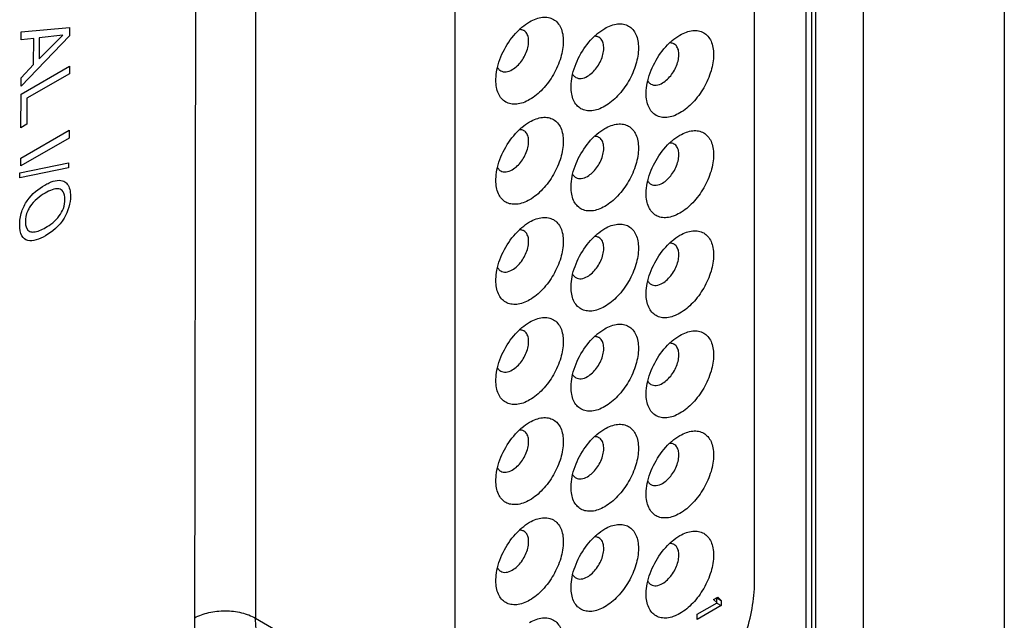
# Model space of a CAD drawing. Header units: inches. Extents: x 0 to 34, y 0 to 22.
# Tile 10 of 74: x 5.774 to 6.497, y 12.748 to 13.189. Entities that reach past the tile are written whole.
import ezdxf

# ---------------------------------------------------------------- set-up
doc = ezdxf.new("R2010")
doc.units = ezdxf.units.IN
doc.header["$LTSCALE"] = 1.87
doc.header["$MEASUREMENT"] = 0
doc.layers.get('0').update_dxf_attribs({"linetype": 'CONTINUOUS'})
doc.layers.add('02___PRT_ALL_AXES', color=7, linetype='CONTINUOUS')

msp = doc.modelspace()

# ---------------------------------------------------------------- linework, layer by layer
at = {"color": 7, "linetype": 'CONTINUOUS'}
for p, q in [((6.49684, 16.14783), (6.49684, 12.63701)), ((6.35102, 16.09271), (6.35102, 12.58189)), ((6.35541, 16.08659), (6.35541, 12.57576)), ((6.35844, 12.57402), (6.35844, 16.08484)), ((6.39335, 12.57426), (6.39335, 16.08509)), ((6.31347, 12.77621), (6.31347, 13.8466)), ((5.94719, 13.78816), (5.94719, 12.74973)), ((6.09356, 13.70365), (6.09356, 12.66521)), ((6.28344, 12.76336), (6.28645, 12.76509)), ((6.28645, 12.76509), (6.28908, 12.76279)), ((6.2714, 12.75258), (6.28607, 12.76105)), ((6.28908, 12.75896), (6.2714, 12.74875)), ((6.28607, 12.76105), (6.28344, 12.76336)), ((6.2859, 12.76462), (6.28908, 12.76279)), ((6.2859, 12.7612), (6.2859, 12.76462)), ((6.2859, 12.7608), (6.28908, 12.75896)), ((6.28908, 12.76279), (6.28908, 12.75896)), ((6.2714, 12.74875), (6.2714, 12.75258)), ((5.94719, 12.74973), (6.09356, 12.66521))]:
    msp.add_line(p, q, dxfattribs=at)
at = {"color": 40, "linetype": 'CONTINUOUS'}
for p, q in [((5.81053, 13.17726), (5.77502, 13.14025)), ((5.77507, 13.18018), (5.81054, 13.18334)), ((5.77507, 13.17433), (5.77507, 13.18018)), ((5.78826, 13.16018), (5.80567, 13.17775)), ((5.80567, 13.17775), (5.78828, 13.17569)), ((5.81054, 13.18334), (5.81053, 13.17726)), ((5.7843, 13.17522), (5.77507, 13.17433)), ((5.78427, 13.15619), (5.7843, 13.17522)), ((5.78828, 13.17569), (5.78826, 13.16018)), ((5.77503, 13.14644), (5.78427, 13.15619)), ((5.77501, 13.13444), (5.8105, 13.15486)), ((5.81049, 13.14924), (5.77937, 13.13133)), ((5.8105, 13.15486), (5.81049, 13.14924)), ((5.77502, 13.14025), (5.77503, 13.14644)), ((5.77497, 13.10973), (5.77501, 13.13444)), ((5.77937, 13.13133), (5.77935, 13.11224)), ((5.77935, 13.11224), (5.77497, 13.10973)), ((5.77494, 13.0874), (5.81043, 13.10782)), ((5.81043, 13.10782), (5.81042, 13.10214)), ((5.81042, 13.10214), (5.77493, 13.08172)), ((5.77414, 13.07667), (5.80995, 13.08401)), ((5.77493, 13.08172), (5.77494, 13.0874)), ((5.80995, 13.08401), (5.80995, 13.08031)), ((5.80995, 13.08031), (5.77413, 13.07293)), ((5.77413, 13.07293), (5.77414, 13.07667))]:
    msp.add_line(p, q, dxfattribs=at)
at = {"color": 7, "linetype": 'CONTINUOUS'}
for points, knots in [([(6.14083, 13.18179), (6.14143, 13.18236), (6.14378, 13.18447), (6.14635, 13.18633), (6.14836, 13.1875)], [0, 0, 0, 0, 0.262042, 1, 1, 1, 1]), ([(6.14836, 13.1875), (6.1499, 13.18838), (6.15295, 13.18984), (6.15765, 13.19097), (6.16206, 13.19086), (6.16598, 13.18944), (6.16918, 13.18675), (6.17148, 13.18299), (6.17284, 13.17835), (6.17343, 13.17092), (6.17159, 13.1606), (6.16629, 13.14857), (6.15853, 13.13797), (6.15188, 13.13237), (6.14836, 13.13034)], [0, 0, 0, 0, 0.06042, 0.114546, 0.163177, 0.208605, 0.254033, 0.302671, 0.356751, 0.417204, 0.55545, 0.708598, 0.861732, 1, 1, 1, 1]), ([(6.20352, 13.1826), (6.20505, 13.18349), (6.20811, 13.18494), (6.2128, 13.18607), (6.21721, 13.18596), (6.22114, 13.18454), (6.22433, 13.18185), (6.22663, 13.17809), (6.228, 13.17346), (6.22859, 13.16602), (6.22674, 13.1557), (6.22144, 13.14368), (6.21368, 13.13307), (6.20703, 13.12748), (6.20352, 13.12545)], [0, 0, 0, 0, 0.06042, 0.114546, 0.163177, 0.208605, 0.254033, 0.302671, 0.356751, 0.417204, 0.55545, 0.708598, 0.861732, 1, 1, 1, 1]), ([(6.12479, 13.15402), (6.12605, 13.15927), (6.13026, 13.16938), (6.13691, 13.17808), (6.14083, 13.18179)], [0, 0, 0, 0, 0.500021, 1, 1, 1, 1]), ([(6.13564, 13.15239), (6.13827, 13.15391), (6.14288, 13.1585), (6.14651, 13.16558), (6.14774, 13.17161), (6.14765, 13.17561), (6.14653, 13.17893), (6.14498, 13.1805), (6.14414, 13.18099)], [0, 0, 0, 0, 0.269891, 0.561317, 0.695457, 0.81314, 0.912854, 1, 1, 1, 1]), ([(6.14414, 13.18099), (6.1439, 13.18113), (6.14287, 13.18163), (6.1417, 13.1818), (6.14084, 13.18178)], [0, 0, 0, 0, 0.242971, 1, 1, 1, 1]), ([(6.17995, 13.14912), (6.1812, 13.15437), (6.18541, 13.16449), (6.19207, 13.17319), (6.19599, 13.1769)], [0, 0, 0, 0, 0.500021, 1, 1, 1, 1]), ([(6.19599, 13.1769), (6.19659, 13.17746), (6.19893, 13.17957), (6.2015, 13.18144), (6.20352, 13.1826)], [0, 0, 0, 0, 0.262042, 1, 1, 1, 1]), ([(6.19929, 13.17609), (6.19905, 13.17623), (6.19803, 13.17673), (6.19686, 13.17691), (6.196, 13.17689)], [0, 0, 0, 0, 0.242971, 1, 1, 1, 1]), ([(6.25114, 13.172), (6.25174, 13.17257), (6.25409, 13.17467), (6.25666, 13.17654), (6.25867, 13.1777)], [0, 0, 0, 0, 0.262042, 1, 1, 1, 1]), ([(6.25867, 13.1777), (6.26021, 13.17859), (6.26326, 13.18004), (6.26796, 13.18118), (6.27237, 13.18107), (6.27629, 13.17964), (6.27948, 13.17696), (6.28179, 13.1732), (6.28315, 13.16856), (6.28374, 13.16113), (6.2819, 13.15081), (6.2766, 13.13878), (6.26884, 13.12818), (6.26219, 13.12258), (6.25867, 13.12055)], [0, 0, 0, 0, 0.06042, 0.114546, 0.163177, 0.208605, 0.254033, 0.302671, 0.356751, 0.417204, 0.55545, 0.708598, 0.861732, 1, 1, 1, 1]), ([(6.19079, 13.14749), (6.19342, 13.14901), (6.19804, 13.1536), (6.20166, 13.16069), (6.2029, 13.16672), (6.2028, 13.17071), (6.20168, 13.17403), (6.20014, 13.1756), (6.19929, 13.17609)], [0, 0, 0, 0, 0.269891, 0.561317, 0.695457, 0.81314, 0.912854, 1, 1, 1, 1]), ([(6.2351, 13.14423), (6.23636, 13.14948), (6.24057, 13.15959), (6.24722, 13.16829), (6.25114, 13.172)], [0, 0, 0, 0, 0.500021, 1, 1, 1, 1]), ([(6.24594, 13.1426), (6.24857, 13.14412), (6.25319, 13.14871), (6.25682, 13.15579), (6.25805, 13.16182), (6.25796, 13.16582), (6.25684, 13.16914), (6.25529, 13.17071), (6.25444, 13.1712)], [0, 0, 0, 0, 0.269891, 0.561317, 0.695457, 0.81314, 0.912854, 1, 1, 1, 1]), ([(6.25444, 13.1712), (6.25421, 13.17134), (6.25318, 13.17184), (6.25201, 13.17201), (6.25115, 13.17199)], [0, 0, 0, 0, 0.242971, 1, 1, 1, 1]), ([(6.12362, 13.14463), (6.12362, 13.14538), (6.12372, 13.14854), (6.12423, 13.15168), (6.12479, 13.15402)], [0, 0, 0, 0, 0.237914, 1, 1, 1, 1]), ([(6.1248, 13.154), (6.12494, 13.15374), (6.12554, 13.15278), (6.12641, 13.15197), (6.12714, 13.15155)], [0, 0, 0, 0, 0.262398, 1, 1, 1, 1]), ([(6.12714, 13.15155), (6.12828, 13.15088), (6.13142, 13.15041), (6.13423, 13.15158), (6.13564, 13.15239)], [0, 0, 0, 0, 0.449164, 1, 1, 1, 1]), ([(6.17877, 13.13973), (6.17877, 13.14049), (6.17888, 13.14364), (6.17939, 13.14678), (6.17995, 13.14912)], [0, 0, 0, 0, 0.237914, 1, 1, 1, 1]), ([(6.17995, 13.14911), (6.1801, 13.14885), (6.1807, 13.14788), (6.18156, 13.14707), (6.18229, 13.14665)], [0, 0, 0, 0, 0.262398, 1, 1, 1, 1]), ([(6.14836, 13.13034), (6.14683, 13.12946), (6.14377, 13.128), (6.13908, 13.12687), (6.13467, 13.12698), (6.13075, 13.1284), (6.12755, 13.13109), (6.12525, 13.13485), (6.12388, 13.13948), (6.12362, 13.14286), (6.12362, 13.14463)], [0, 0, 0, 0, 0.144822, 0.274556, 0.391121, 0.500007, 0.608892, 0.725474, 0.8551, 1, 1, 1, 1]), ([(6.18229, 13.14665), (6.18344, 13.14599), (6.18657, 13.14551), (6.18938, 13.14668), (6.19079, 13.14749)], [0, 0, 0, 0, 0.449164, 1, 1, 1, 1]), ([(6.23392, 13.13484), (6.23392, 13.13559), (6.23403, 13.13875), (6.23454, 13.14189), (6.2351, 13.14423)], [0, 0, 0, 0, 0.237914, 1, 1, 1, 1]), ([(6.23511, 13.14421), (6.23525, 13.14395), (6.23585, 13.14298), (6.23672, 13.14218), (6.23744, 13.14175)], [0, 0, 0, 0, 0.262398, 1, 1, 1, 1]), ([(6.23744, 13.14175), (6.23859, 13.14109), (6.24173, 13.14062), (6.24454, 13.14178), (6.24594, 13.1426)], [0, 0, 0, 0, 0.449164, 1, 1, 1, 1]), ([(6.20352, 13.12545), (6.20198, 13.12456), (6.19893, 13.12311), (6.19423, 13.12197), (6.18982, 13.12208), (6.1859, 13.12351), (6.18271, 13.12619), (6.1804, 13.12995), (6.17904, 13.13459), (6.17877, 13.13796), (6.17877, 13.13973)], [0, 0, 0, 0, 0.144822, 0.274556, 0.391121, 0.500007, 0.608892, 0.725474, 0.8551, 1, 1, 1, 1]), ([(6.25867, 13.12055), (6.25714, 13.11966), (6.25408, 13.11821), (6.24939, 13.11708), (6.24498, 13.11719), (6.24105, 13.11861), (6.23786, 13.1213), (6.23556, 13.12506), (6.23419, 13.12969), (6.23392, 13.13306), (6.23392, 13.13484)], [0, 0, 0, 0, 0.144822, 0.274556, 0.391121, 0.500007, 0.608892, 0.725474, 0.8551, 1, 1, 1, 1]), ([(6.14083, 13.10831), (6.14143, 13.10888), (6.14378, 13.11098), (6.14635, 13.11285), (6.14836, 13.11401)], [0, 0, 0, 0, 0.262042, 1, 1, 1, 1]), ([(6.14836, 13.11401), (6.1499, 13.1149), (6.15295, 13.11635), (6.15765, 13.11749), (6.16206, 13.11738), (6.16598, 13.11595), (6.16918, 13.11327), (6.17148, 13.10951), (6.17284, 13.10487), (6.17343, 13.09744), (6.17159, 13.08712), (6.16629, 13.07509), (6.15853, 13.06449), (6.15188, 13.05889), (6.14836, 13.05686)], [0, 0, 0, 0, 0.06042, 0.114546, 0.163177, 0.208605, 0.254033, 0.302671, 0.356751, 0.417204, 0.55545, 0.708598, 0.861732, 1, 1, 1, 1]), ([(6.20352, 13.10912), (6.20505, 13.11), (6.20811, 13.11146), (6.2128, 13.11259), (6.21721, 13.11248), (6.22114, 13.11106), (6.22433, 13.10837), (6.22663, 13.10461), (6.228, 13.09998), (6.22859, 13.09254), (6.22674, 13.08222), (6.22144, 13.07019), (6.21368, 13.05959), (6.20703, 13.05399), (6.20352, 13.05196)], [0, 0, 0, 0, 0.06042, 0.114546, 0.163177, 0.208605, 0.254033, 0.302671, 0.356751, 0.417204, 0.55545, 0.708598, 0.861732, 1, 1, 1, 1]), ([(6.12479, 13.08054), (6.12605, 13.08579), (6.13026, 13.0959), (6.13691, 13.1046), (6.14083, 13.10831)], [0, 0, 0, 0, 0.500021, 1, 1, 1, 1]), ([(6.13564, 13.07891), (6.13827, 13.08042), (6.14288, 13.08502), (6.14651, 13.0921), (6.14774, 13.09813), (6.14765, 13.10213), (6.14653, 13.10544), (6.14498, 13.10702), (6.14414, 13.10751)], [0, 0, 0, 0, 0.269891, 0.561317, 0.695457, 0.81314, 0.912854, 1, 1, 1, 1]), ([(6.14414, 13.10751), (6.1439, 13.10765), (6.14287, 13.10814), (6.1417, 13.10832), (6.14084, 13.1083)], [0, 0, 0, 0, 0.242971, 1, 1, 1, 1]), ([(6.19599, 13.10341), (6.19659, 13.10398), (6.19893, 13.10609), (6.2015, 13.10795), (6.20352, 13.10912)], [0, 0, 0, 0, 0.262042, 1, 1, 1, 1]), ([(6.25867, 13.10422), (6.26021, 13.10511), (6.26326, 13.10656), (6.26796, 13.1077), (6.27237, 13.10758), (6.27629, 13.10616), (6.27948, 13.10348), (6.28179, 13.09971), (6.28315, 13.09508), (6.28374, 13.08765), (6.2819, 13.07733), (6.2766, 13.0653), (6.26884, 13.05469), (6.26219, 13.0491), (6.25867, 13.04707)], [0, 0, 0, 0, 0.06042, 0.114546, 0.163177, 0.208605, 0.254033, 0.302671, 0.356751, 0.417204, 0.55545, 0.708598, 0.861732, 1, 1, 1, 1]), ([(6.17995, 13.07564), (6.1812, 13.08089), (6.18541, 13.091), (6.19207, 13.0997), (6.19599, 13.10341)], [0, 0, 0, 0, 0.500021, 1, 1, 1, 1]), ([(6.19079, 13.07401), (6.19342, 13.07553), (6.19804, 13.08012), (6.20166, 13.08721), (6.2029, 13.09323), (6.2028, 13.09723), (6.20168, 13.10055), (6.20014, 13.10212), (6.19929, 13.10261)], [0, 0, 0, 0, 0.269891, 0.561317, 0.695457, 0.81314, 0.912854, 1, 1, 1, 1]), ([(6.19929, 13.10261), (6.19905, 13.10275), (6.19803, 13.10325), (6.19686, 13.10343), (6.196, 13.10341)], [0, 0, 0, 0, 0.242971, 1, 1, 1, 1]), ([(6.2351, 13.07074), (6.23636, 13.07599), (6.24057, 13.08611), (6.24722, 13.09481), (6.25114, 13.09852)], [0, 0, 0, 0, 0.500021, 1, 1, 1, 1]), ([(6.24594, 13.06911), (6.24857, 13.07063), (6.25319, 13.07523), (6.25682, 13.08231), (6.25805, 13.08834), (6.25796, 13.09233), (6.25684, 13.09565), (6.25529, 13.09723), (6.25444, 13.09772)], [0, 0, 0, 0, 0.269891, 0.561317, 0.695457, 0.81314, 0.912854, 1, 1, 1, 1]), ([(6.25114, 13.09852), (6.25174, 13.09909), (6.25409, 13.10119), (6.25666, 13.10306), (6.25867, 13.10422)], [0, 0, 0, 0, 0.262042, 1, 1, 1, 1]), ([(6.25444, 13.09772), (6.25421, 13.09785), (6.25318, 13.09835), (6.25201, 13.09853), (6.25115, 13.09851)], [0, 0, 0, 0, 0.242971, 1, 1, 1, 1]), ([(6.12362, 13.07115), (6.12362, 13.0719), (6.12372, 13.07506), (6.12423, 13.0782), (6.12479, 13.08054)], [0, 0, 0, 0, 0.237914, 1, 1, 1, 1]), ([(6.1248, 13.08052), (6.12494, 13.08026), (6.12554, 13.07929), (6.12641, 13.07848), (6.12714, 13.07806)], [0, 0, 0, 0, 0.262398, 1, 1, 1, 1]), ([(6.12714, 13.07806), (6.12828, 13.0774), (6.13142, 13.07693), (6.13423, 13.07809), (6.13564, 13.07891)], [0, 0, 0, 0, 0.449164, 1, 1, 1, 1]), ([(6.17877, 13.06625), (6.17877, 13.067), (6.17888, 13.07016), (6.17939, 13.0733), (6.17995, 13.07564)], [0, 0, 0, 0, 0.237914, 1, 1, 1, 1]), ([(6.17995, 13.07563), (6.1801, 13.07536), (6.1807, 13.0744), (6.18156, 13.07359), (6.18229, 13.07317)], [0, 0, 0, 0, 0.262398, 1, 1, 1, 1]), ([(6.14836, 13.05686), (6.14683, 13.05597), (6.14377, 13.05452), (6.13908, 13.05339), (6.13467, 13.0535), (6.13075, 13.05492), (6.12755, 13.05761), (6.12525, 13.06137), (6.12388, 13.066), (6.12362, 13.06937), (6.12362, 13.07115)], [0, 0, 0, 0, 0.144822, 0.274556, 0.391121, 0.500007, 0.608892, 0.725474, 0.8551, 1, 1, 1, 1]), ([(6.18229, 13.07317), (6.18344, 13.07251), (6.18657, 13.07203), (6.18938, 13.0732), (6.19079, 13.07401)], [0, 0, 0, 0, 0.449164, 1, 1, 1, 1]), ([(6.23392, 13.06136), (6.23392, 13.06211), (6.23403, 13.06527), (6.23454, 13.0684), (6.2351, 13.07074)], [0, 0, 0, 0, 0.237914, 1, 1, 1, 1]), ([(6.23511, 13.07073), (6.23525, 13.07047), (6.23585, 13.0695), (6.23672, 13.06869), (6.23744, 13.06827)], [0, 0, 0, 0, 0.262398, 1, 1, 1, 1]), ([(6.23744, 13.06827), (6.23859, 13.06761), (6.24173, 13.06713), (6.24454, 13.0683), (6.24594, 13.06911)], [0, 0, 0, 0, 0.449164, 1, 1, 1, 1]), ([(6.20352, 13.05196), (6.20198, 13.05108), (6.19893, 13.04963), (6.19423, 13.04849), (6.18982, 13.0486), (6.1859, 13.05002), (6.18271, 13.05271), (6.1804, 13.05647), (6.17904, 13.06111), (6.17877, 13.06448), (6.17877, 13.06625)], [0, 0, 0, 0, 0.144822, 0.274556, 0.391121, 0.500007, 0.608892, 0.725474, 0.8551, 1, 1, 1, 1]), ([(6.25867, 13.04707), (6.25714, 13.04618), (6.25408, 13.04473), (6.24939, 13.04359), (6.24498, 13.04371), (6.24105, 13.04513), (6.23786, 13.04782), (6.23556, 13.05158), (6.23419, 13.05621), (6.23392, 13.05958), (6.23392, 13.06136)], [0, 0, 0, 0, 0.144822, 0.274556, 0.391121, 0.500007, 0.608892, 0.725474, 0.8551, 1, 1, 1, 1]), ([(6.14083, 13.03483), (6.14143, 13.03539), (6.14378, 13.0375), (6.14635, 13.03937), (6.14836, 13.04053)], [0, 0, 0, 0, 0.262042, 1, 1, 1, 1]), ([(6.14836, 13.04053), (6.1499, 13.04142), (6.15295, 13.04287), (6.15765, 13.04401), (6.16206, 13.04389), (6.16598, 13.04247), (6.16918, 13.03978), (6.17148, 13.03602), (6.17284, 13.03139), (6.17343, 13.02395), (6.17159, 13.01363), (6.16629, 13.00161), (6.15853, 12.991), (6.15188, 12.98541), (6.14836, 12.98338)], [0, 0, 0, 0, 0.06042, 0.114546, 0.163177, 0.208605, 0.254033, 0.302671, 0.356751, 0.417204, 0.55545, 0.708598, 0.861732, 1, 1, 1, 1]), ([(6.12479, 13.00705), (6.12605, 13.0123), (6.13026, 13.02242), (6.13691, 13.03112), (6.14083, 13.03483)], [0, 0, 0, 0, 0.500021, 1, 1, 1, 1]), ([(6.13564, 13.00542), (6.13827, 13.00694), (6.14288, 13.01154), (6.14651, 13.01862), (6.14774, 13.02465), (6.14765, 13.02864), (6.14653, 13.03196), (6.14498, 13.03353), (6.14414, 13.03403)], [0, 0, 0, 0, 0.269891, 0.561317, 0.695457, 0.81314, 0.912854, 1, 1, 1, 1]), ([(6.14414, 13.03403), (6.1439, 13.03416), (6.14287, 13.03466), (6.1417, 13.03484), (6.14084, 13.03482)], [0, 0, 0, 0, 0.242971, 1, 1, 1, 1]), ([(6.19599, 13.02993), (6.19659, 13.0305), (6.19893, 13.03261), (6.2015, 13.03447), (6.20352, 13.03564)], [0, 0, 0, 0, 0.262042, 1, 1, 1, 1]), ([(6.20352, 13.03564), (6.20505, 13.03652), (6.20811, 13.03797), (6.2128, 13.03911), (6.21721, 13.039), (6.22114, 13.03758), (6.22433, 13.03489), (6.22663, 13.03113), (6.228, 13.02649), (6.22859, 13.01906), (6.22674, 13.00874), (6.22144, 12.99671), (6.21368, 12.98611), (6.20703, 12.98051), (6.20352, 12.97848)], [0, 0, 0, 0, 0.06042, 0.114546, 0.163177, 0.208605, 0.254033, 0.302671, 0.356751, 0.417204, 0.55545, 0.708598, 0.861732, 1, 1, 1, 1]), ([(6.25867, 13.03074), (6.26021, 13.03163), (6.26326, 13.03308), (6.26796, 13.03421), (6.27237, 13.0341), (6.27629, 13.03268), (6.27948, 13.02999), (6.28179, 13.02623), (6.28315, 13.0216), (6.28374, 13.01416), (6.2819, 13.00384), (6.2766, 12.99182), (6.26884, 12.98121), (6.26219, 12.97562), (6.25867, 12.97359)], [0, 0, 0, 0, 0.06042, 0.114546, 0.163177, 0.208605, 0.254033, 0.302671, 0.356751, 0.417204, 0.55545, 0.708598, 0.861732, 1, 1, 1, 1]), ([(6.17995, 13.00216), (6.1812, 13.00741), (6.18541, 13.01752), (6.19207, 13.02622), (6.19599, 13.02993)], [0, 0, 0, 0, 0.500021, 1, 1, 1, 1]), ([(6.19079, 13.00053), (6.19342, 13.00205), (6.19804, 13.00664), (6.20166, 13.01372), (6.2029, 13.01975), (6.2028, 13.02375), (6.20168, 13.02707), (6.20014, 13.02864), (6.19929, 13.02913)], [0, 0, 0, 0, 0.269891, 0.561317, 0.695457, 0.81314, 0.912854, 1, 1, 1, 1]), ([(6.19929, 13.02913), (6.19905, 13.02927), (6.19803, 13.02977), (6.19686, 13.02994), (6.196, 13.02992)], [0, 0, 0, 0, 0.242971, 1, 1, 1, 1]), ([(6.2351, 12.99726), (6.23636, 13.00251), (6.24057, 13.01263), (6.24722, 13.02133), (6.25114, 13.02504)], [0, 0, 0, 0, 0.500021, 1, 1, 1, 1]), ([(6.25114, 13.02504), (6.25174, 13.0256), (6.25409, 13.02771), (6.25666, 13.02958), (6.25867, 13.03074)], [0, 0, 0, 0, 0.262042, 1, 1, 1, 1]), ([(6.25444, 13.02423), (6.25421, 13.02437), (6.25318, 13.02487), (6.25201, 13.02505), (6.25115, 13.02503)], [0, 0, 0, 0, 0.242971, 1, 1, 1, 1]), ([(6.24594, 12.99563), (6.24857, 12.99715), (6.25319, 13.00174), (6.25682, 13.00883), (6.25805, 13.01486), (6.25796, 13.01885), (6.25684, 13.02217), (6.25529, 13.02374), (6.25444, 13.02423)], [0, 0, 0, 0, 0.269891, 0.561317, 0.695457, 0.81314, 0.912854, 1, 1, 1, 1]), ([(6.12362, 12.99767), (6.12362, 12.99842), (6.12372, 13.00157), (6.12423, 13.00471), (6.12479, 13.00705)], [0, 0, 0, 0, 0.237914, 1, 1, 1, 1]), ([(6.1248, 13.00704), (6.12494, 13.00678), (6.12554, 13.00581), (6.12641, 13.005), (6.12714, 13.00458)], [0, 0, 0, 0, 0.262398, 1, 1, 1, 1]), ([(6.12714, 13.00458), (6.12828, 13.00392), (6.13142, 13.00344), (6.13423, 13.00461), (6.13564, 13.00542)], [0, 0, 0, 0, 0.449164, 1, 1, 1, 1]), ([(6.14836, 12.98338), (6.14683, 12.98249), (6.14377, 12.98104), (6.13908, 12.9799), (6.13467, 12.98002), (6.13075, 12.98144), (6.12755, 12.98412), (6.12525, 12.98789), (6.12388, 12.99252), (6.12362, 12.99589), (6.12362, 12.99767)], [0, 0, 0, 0, 0.144822, 0.274556, 0.391121, 0.500007, 0.608892, 0.725474, 0.8551, 1, 1, 1, 1]), ([(6.17877, 12.99277), (6.17877, 12.99352), (6.17888, 12.99668), (6.17939, 12.99982), (6.17995, 13.00216)], [0, 0, 0, 0, 0.237914, 1, 1, 1, 1]), ([(6.17995, 13.00214), (6.1801, 13.00188), (6.1807, 13.00092), (6.18156, 13.00011), (6.18229, 12.99969)], [0, 0, 0, 0, 0.262398, 1, 1, 1, 1]), ([(6.18229, 12.99969), (6.18344, 12.99902), (6.18657, 12.99855), (6.18938, 12.99972), (6.19079, 13.00053)], [0, 0, 0, 0, 0.449164, 1, 1, 1, 1]), ([(6.23392, 12.98787), (6.23392, 12.98863), (6.23403, 12.99178), (6.23454, 12.99492), (6.2351, 12.99726)], [0, 0, 0, 0, 0.237914, 1, 1, 1, 1]), ([(6.23511, 12.99725), (6.23525, 12.99699), (6.23585, 12.99602), (6.23672, 12.99521), (6.23744, 12.99479)], [0, 0, 0, 0, 0.262398, 1, 1, 1, 1]), ([(6.20352, 12.97848), (6.20198, 12.9776), (6.19893, 12.97614), (6.19423, 12.97501), (6.18982, 12.97512), (6.1859, 12.97654), (6.18271, 12.97923), (6.1804, 12.98299), (6.17904, 12.98762), (6.17877, 12.991), (6.17877, 12.99277)], [0, 0, 0, 0, 0.144822, 0.274556, 0.391121, 0.500007, 0.608892, 0.725474, 0.8551, 1, 1, 1, 1]), ([(6.23744, 12.99479), (6.23859, 12.99413), (6.24173, 12.99365), (6.24454, 12.99482), (6.24594, 12.99563)], [0, 0, 0, 0, 0.449164, 1, 1, 1, 1]), ([(6.25867, 12.97359), (6.25714, 12.9727), (6.25408, 12.97125), (6.24939, 12.97011), (6.24498, 12.97022), (6.24105, 12.97165), (6.23786, 12.97433), (6.23556, 12.97809), (6.23419, 12.98273), (6.23392, 12.9861), (6.23392, 12.98787)], [0, 0, 0, 0, 0.144822, 0.274556, 0.391121, 0.500007, 0.608892, 0.725474, 0.8551, 1, 1, 1, 1]), ([(6.14836, 12.96705), (6.1499, 12.96794), (6.15295, 12.96939), (6.15765, 12.97052), (6.16206, 12.97041), (6.16598, 12.96899), (6.16918, 12.9663), (6.17148, 12.96254), (6.17284, 12.95791), (6.17343, 12.95047), (6.17159, 12.94015), (6.16629, 12.92813), (6.15853, 12.91752), (6.15188, 12.91192), (6.14836, 12.9099)], [0, 0, 0, 0, 0.06042, 0.114546, 0.163177, 0.208605, 0.254033, 0.302671, 0.356751, 0.417204, 0.55545, 0.708598, 0.861732, 1, 1, 1, 1]), ([(6.12479, 12.93357), (6.12605, 12.93882), (6.13026, 12.94893), (6.13691, 12.95764), (6.14083, 12.96134)], [0, 0, 0, 0, 0.500021, 1, 1, 1, 1]), ([(6.13564, 12.93194), (6.13827, 12.93346), (6.14288, 12.93805), (6.14651, 12.94514), (6.14774, 12.95116), (6.14765, 12.95516), (6.14653, 12.95848), (6.14498, 12.96005), (6.14414, 12.96054)], [0, 0, 0, 0, 0.269891, 0.561317, 0.695457, 0.81314, 0.912854, 1, 1, 1, 1]), ([(6.14083, 12.96134), (6.14143, 12.96191), (6.14378, 12.96402), (6.14635, 12.96589), (6.14836, 12.96705)], [0, 0, 0, 0, 0.262042, 1, 1, 1, 1]), ([(6.14414, 12.96054), (6.1439, 12.96068), (6.14287, 12.96118), (6.1417, 12.96136), (6.14084, 12.96134)], [0, 0, 0, 0, 0.242971, 1, 1, 1, 1]), ([(6.19599, 12.95645), (6.19659, 12.95702), (6.19893, 12.95912), (6.2015, 12.96099), (6.20352, 12.96215)], [0, 0, 0, 0, 0.262042, 1, 1, 1, 1]), ([(6.20352, 12.96215), (6.20505, 12.96304), (6.20811, 12.96449), (6.2128, 12.96563), (6.21721, 12.96552), (6.22114, 12.96409), (6.22433, 12.96141), (6.22663, 12.95765), (6.228, 12.95301), (6.22859, 12.94558), (6.22674, 12.93526), (6.22144, 12.92323), (6.21368, 12.91263), (6.20703, 12.90703), (6.20352, 12.905)], [0, 0, 0, 0, 0.06042, 0.114546, 0.163177, 0.208605, 0.254033, 0.302671, 0.356751, 0.417204, 0.55545, 0.708598, 0.861732, 1, 1, 1, 1]), ([(6.25867, 12.95726), (6.26021, 12.95814), (6.26326, 12.9596), (6.26796, 12.96073), (6.27237, 12.96062), (6.27629, 12.9592), (6.27948, 12.95651), (6.28179, 12.95275), (6.28315, 12.94812), (6.28374, 12.94068), (6.2819, 12.93036), (6.2766, 12.91833), (6.26884, 12.90773), (6.26219, 12.90213), (6.25867, 12.9001)], [0, 0, 0, 0, 0.06042, 0.114546, 0.163177, 0.208605, 0.254033, 0.302671, 0.356751, 0.417204, 0.55545, 0.708598, 0.861732, 1, 1, 1, 1]), ([(6.17995, 12.92868), (6.1812, 12.93393), (6.18541, 12.94404), (6.19207, 12.95274), (6.19599, 12.95645)], [0, 0, 0, 0, 0.500021, 1, 1, 1, 1]), ([(6.19079, 12.92705), (6.19342, 12.92856), (6.19804, 12.93316), (6.20166, 12.94024), (6.2029, 12.94627), (6.2028, 12.95027), (6.20168, 12.95358), (6.20014, 12.95516), (6.19929, 12.95565)], [0, 0, 0, 0, 0.269891, 0.561317, 0.695457, 0.81314, 0.912854, 1, 1, 1, 1]), ([(6.19929, 12.95565), (6.19905, 12.95579), (6.19803, 12.95628), (6.19686, 12.95646), (6.196, 12.95644)], [0, 0, 0, 0, 0.242971, 1, 1, 1, 1]), ([(6.25114, 12.95155), (6.25174, 12.95212), (6.25409, 12.95423), (6.25666, 12.95609), (6.25867, 12.95726)], [0, 0, 0, 0, 0.262042, 1, 1, 1, 1]), ([(6.2351, 12.92378), (6.23636, 12.92903), (6.24057, 12.93914), (6.24722, 12.94784), (6.25114, 12.95155)], [0, 0, 0, 0, 0.500021, 1, 1, 1, 1]), ([(6.24594, 12.92215), (6.24857, 12.92367), (6.25319, 12.92826), (6.25682, 12.93535), (6.25805, 12.94137), (6.25796, 12.94537), (6.25684, 12.94869), (6.25529, 12.95026), (6.25444, 12.95075)], [0, 0, 0, 0, 0.269891, 0.561317, 0.695457, 0.81314, 0.912854, 1, 1, 1, 1]), ([(6.25444, 12.95075), (6.25421, 12.95089), (6.25318, 12.95139), (6.25201, 12.95157), (6.25115, 12.95155)], [0, 0, 0, 0, 0.242971, 1, 1, 1, 1]), ([(6.12362, 12.92418), (6.12362, 12.92493), (6.12372, 12.92809), (6.12423, 12.93123), (6.12479, 12.93357)], [0, 0, 0, 0, 0.237914, 1, 1, 1, 1]), ([(6.1248, 12.93356), (6.12494, 12.9333), (6.12554, 12.93233), (6.12641, 12.93152), (6.12714, 12.9311)], [0, 0, 0, 0, 0.262398, 1, 1, 1, 1]), ([(6.12714, 12.9311), (6.12828, 12.93044), (6.13142, 12.92996), (6.13423, 12.93113), (6.13564, 12.93194)], [0, 0, 0, 0, 0.449164, 1, 1, 1, 1]), ([(6.14836, 12.9099), (6.14683, 12.90901), (6.14377, 12.90756), (6.13908, 12.90642), (6.13467, 12.90653), (6.13075, 12.90796), (6.12755, 12.91064), (6.12525, 12.9144), (6.12388, 12.91904), (6.12362, 12.92241), (6.12362, 12.92418)], [0, 0, 0, 0, 0.144822, 0.274556, 0.391121, 0.500007, 0.608892, 0.725474, 0.8551, 1, 1, 1, 1]), ([(6.17877, 12.91929), (6.17877, 12.92004), (6.17888, 12.9232), (6.17939, 12.92633), (6.17995, 12.92868)], [0, 0, 0, 0, 0.237914, 1, 1, 1, 1]), ([(6.17995, 12.92866), (6.1801, 12.9284), (6.1807, 12.92743), (6.18156, 12.92662), (6.18229, 12.9262)], [0, 0, 0, 0, 0.262398, 1, 1, 1, 1]), ([(6.18229, 12.9262), (6.18344, 12.92554), (6.18657, 12.92507), (6.18938, 12.92623), (6.19079, 12.92705)], [0, 0, 0, 0, 0.449164, 1, 1, 1, 1]), ([(6.20352, 12.905), (6.20198, 12.90411), (6.19893, 12.90266), (6.19423, 12.90152), (6.18982, 12.90164), (6.1859, 12.90306), (6.18271, 12.90575), (6.1804, 12.90951), (6.17904, 12.91414), (6.17877, 12.91751), (6.17877, 12.91929)], [0, 0, 0, 0, 0.144822, 0.274556, 0.391121, 0.500007, 0.608892, 0.725474, 0.8551, 1, 1, 1, 1]), ([(6.23392, 12.91439), (6.23392, 12.91514), (6.23403, 12.9183), (6.23454, 12.92144), (6.2351, 12.92378)], [0, 0, 0, 0, 0.237914, 1, 1, 1, 1]), ([(6.23511, 12.92377), (6.23525, 12.9235), (6.23585, 12.92254), (6.23672, 12.92173), (6.23744, 12.92131)], [0, 0, 0, 0, 0.262398, 1, 1, 1, 1]), ([(6.23744, 12.92131), (6.23859, 12.92065), (6.24173, 12.92017), (6.24454, 12.92134), (6.24594, 12.92215)], [0, 0, 0, 0, 0.449164, 1, 1, 1, 1]), ([(6.25867, 12.9001), (6.25714, 12.89922), (6.25408, 12.89776), (6.24939, 12.89663), (6.24498, 12.89674), (6.24105, 12.89816), (6.23786, 12.90085), (6.23556, 12.90461), (6.23419, 12.90924), (6.23392, 12.91262), (6.23392, 12.91439)], [0, 0, 0, 0, 0.144822, 0.274556, 0.391121, 0.500007, 0.608892, 0.725474, 0.8551, 1, 1, 1, 1]), ([(6.14836, 12.89357), (6.1499, 12.89445), (6.15295, 12.89591), (6.15765, 12.89704), (6.16206, 12.89693), (6.16598, 12.89551), (6.16918, 12.89282), (6.17148, 12.88906), (6.17284, 12.88442), (6.17343, 12.87699), (6.17159, 12.86667), (6.16629, 12.85464), (6.15853, 12.84404), (6.15188, 12.83844), (6.14836, 12.83641)], [0, 0, 0, 0, 0.06042, 0.114546, 0.163177, 0.208605, 0.254033, 0.302671, 0.356751, 0.417204, 0.55545, 0.708598, 0.861732, 1, 1, 1, 1]), ([(6.12479, 12.86009), (6.12605, 12.86534), (6.13026, 12.87545), (6.13691, 12.88415), (6.14083, 12.88786)], [0, 0, 0, 0, 0.500021, 1, 1, 1, 1]), ([(6.14083, 12.88786), (6.14143, 12.88843), (6.14378, 12.89054), (6.14635, 12.8924), (6.14836, 12.89357)], [0, 0, 0, 0, 0.262042, 1, 1, 1, 1]), ([(6.14414, 12.88706), (6.1439, 12.8872), (6.14287, 12.8877), (6.1417, 12.88787), (6.14084, 12.88786)], [0, 0, 0, 0, 0.242971, 1, 1, 1, 1]), ([(6.19599, 12.88297), (6.19659, 12.88353), (6.19893, 12.88564), (6.2015, 12.88751), (6.20352, 12.88867)], [0, 0, 0, 0, 0.262042, 1, 1, 1, 1]), ([(6.20352, 12.88867), (6.20505, 12.88956), (6.20811, 12.89101), (6.2128, 12.89215), (6.21721, 12.89203), (6.22114, 12.89061), (6.22433, 12.88792), (6.22663, 12.88416), (6.228, 12.87953), (6.22859, 12.87209), (6.22674, 12.86177), (6.22144, 12.84975), (6.21368, 12.83914), (6.20703, 12.83355), (6.20352, 12.83152)], [0, 0, 0, 0, 0.06042, 0.114546, 0.163177, 0.208605, 0.254033, 0.302671, 0.356751, 0.417204, 0.55545, 0.708598, 0.861732, 1, 1, 1, 1]), ([(6.13564, 12.85846), (6.13827, 12.85998), (6.14288, 12.86457), (6.14651, 12.87166), (6.14774, 12.87768), (6.14765, 12.88168), (6.14653, 12.885), (6.14498, 12.88657), (6.14414, 12.88706)], [0, 0, 0, 0, 0.269891, 0.561317, 0.695457, 0.81314, 0.912854, 1, 1, 1, 1]), ([(6.17995, 12.85519), (6.1812, 12.86044), (6.18541, 12.87056), (6.19207, 12.87926), (6.19599, 12.88297)], [0, 0, 0, 0, 0.500021, 1, 1, 1, 1]), ([(6.19079, 12.85356), (6.19342, 12.85508), (6.19804, 12.85967), (6.20166, 12.86676), (6.2029, 12.87279), (6.2028, 12.87678), (6.20168, 12.8801), (6.20014, 12.88167), (6.19929, 12.88216)], [0, 0, 0, 0, 0.269891, 0.561317, 0.695457, 0.81314, 0.912854, 1, 1, 1, 1]), ([(6.19929, 12.88216), (6.19905, 12.8823), (6.19803, 12.8828), (6.19686, 12.88298), (6.196, 12.88296)], [0, 0, 0, 0, 0.242971, 1, 1, 1, 1]), ([(6.25114, 12.87807), (6.25174, 12.87864), (6.25409, 12.88075), (6.25666, 12.88261), (6.25867, 12.88377)], [0, 0, 0, 0, 0.262042, 1, 1, 1, 1]), ([(6.25867, 12.88377), (6.26021, 12.88466), (6.26326, 12.88611), (6.26796, 12.88725), (6.27237, 12.88714), (6.27629, 12.88571), (6.27948, 12.88303), (6.28179, 12.87927), (6.28315, 12.87463), (6.28374, 12.8672), (6.2819, 12.85688), (6.2766, 12.84485), (6.26884, 12.83425), (6.26219, 12.82865), (6.25867, 12.82662)], [0, 0, 0, 0, 0.06042, 0.114546, 0.163177, 0.208605, 0.254033, 0.302671, 0.356751, 0.417204, 0.55545, 0.708598, 0.861732, 1, 1, 1, 1]), ([(6.2351, 12.8503), (6.23636, 12.85555), (6.24057, 12.86566), (6.24722, 12.87436), (6.25114, 12.87807)], [0, 0, 0, 0, 0.500021, 1, 1, 1, 1]), ([(6.24594, 12.84867), (6.24857, 12.85019), (6.25319, 12.85478), (6.25682, 12.86186), (6.25805, 12.86789), (6.25796, 12.87189), (6.25684, 12.87521), (6.25529, 12.87678), (6.25444, 12.87727)], [0, 0, 0, 0, 0.269891, 0.561317, 0.695457, 0.81314, 0.912854, 1, 1, 1, 1]), ([(6.25444, 12.87727), (6.25421, 12.87741), (6.25318, 12.87791), (6.25201, 12.87808), (6.25115, 12.87806)], [0, 0, 0, 0, 0.242971, 1, 1, 1, 1]), ([(6.12362, 12.8507), (6.12362, 12.85145), (6.12372, 12.85461), (6.12423, 12.85775), (6.12479, 12.86009)], [0, 0, 0, 0, 0.237914, 1, 1, 1, 1]), ([(6.1248, 12.86008), (6.12494, 12.85981), (6.12554, 12.85885), (6.12641, 12.85804), (6.12714, 12.85762)], [0, 0, 0, 0, 0.262398, 1, 1, 1, 1]), ([(6.12714, 12.85762), (6.12828, 12.85695), (6.13142, 12.85648), (6.13423, 12.85765), (6.13564, 12.85846)], [0, 0, 0, 0, 0.449164, 1, 1, 1, 1]), ([(6.17877, 12.8458), (6.17877, 12.84656), (6.17888, 12.84971), (6.17939, 12.85285), (6.17995, 12.85519)], [0, 0, 0, 0, 0.237914, 1, 1, 1, 1]), ([(6.17995, 12.85518), (6.1801, 12.85492), (6.1807, 12.85395), (6.18156, 12.85314), (6.18229, 12.85272)], [0, 0, 0, 0, 0.262398, 1, 1, 1, 1]), ([(6.18229, 12.85272), (6.18344, 12.85206), (6.18657, 12.85158), (6.18938, 12.85275), (6.19079, 12.85356)], [0, 0, 0, 0, 0.449164, 1, 1, 1, 1]), ([(6.14836, 12.83641), (6.14683, 12.83553), (6.14377, 12.83407), (6.13908, 12.83294), (6.13467, 12.83305), (6.13075, 12.83447), (6.12755, 12.83716), (6.12525, 12.84092), (6.12388, 12.84555), (6.12362, 12.84893), (6.12362, 12.8507)], [0, 0, 0, 0, 0.144822, 0.274556, 0.391121, 0.500007, 0.608892, 0.725474, 0.8551, 1, 1, 1, 1]), ([(6.20352, 12.83152), (6.20198, 12.83063), (6.19893, 12.82918), (6.19423, 12.82804), (6.18982, 12.82816), (6.1859, 12.82958), (6.18271, 12.83226), (6.1804, 12.83603), (6.17904, 12.84066), (6.17877, 12.84403), (6.17877, 12.8458)], [0, 0, 0, 0, 0.144822, 0.274556, 0.391121, 0.500007, 0.608892, 0.725474, 0.8551, 1, 1, 1, 1]), ([(6.23392, 12.84091), (6.23392, 12.84166), (6.23403, 12.84482), (6.23454, 12.84796), (6.2351, 12.8503)], [0, 0, 0, 0, 0.237914, 1, 1, 1, 1]), ([(6.23511, 12.85028), (6.23525, 12.85002), (6.23585, 12.84906), (6.23672, 12.84825), (6.23744, 12.84783)], [0, 0, 0, 0, 0.262398, 1, 1, 1, 1]), ([(6.23744, 12.84783), (6.23859, 12.84716), (6.24173, 12.84669), (6.24454, 12.84786), (6.24594, 12.84867)], [0, 0, 0, 0, 0.449164, 1, 1, 1, 1]), ([(6.25867, 12.82662), (6.25714, 12.82574), (6.25408, 12.82428), (6.24939, 12.82315), (6.24498, 12.82326), (6.24105, 12.82468), (6.23786, 12.82737), (6.23556, 12.83113), (6.23419, 12.83576), (6.23392, 12.83914), (6.23392, 12.84091)], [0, 0, 0, 0, 0.144822, 0.274556, 0.391121, 0.500007, 0.608892, 0.725474, 0.8551, 1, 1, 1, 1]), ([(6.14836, 12.82008), (6.1499, 12.82097), (6.15295, 12.82242), (6.15765, 12.82356), (6.16206, 12.82345), (6.16598, 12.82202), (6.16918, 12.81934), (6.17148, 12.81558), (6.17284, 12.81094), (6.17343, 12.80351), (6.17159, 12.79319), (6.16629, 12.78116), (6.15853, 12.77056), (6.15188, 12.76496), (6.14836, 12.76293)], [0, 0, 0, 0, 0.06042, 0.114546, 0.163177, 0.208605, 0.254033, 0.302671, 0.356751, 0.417204, 0.55545, 0.708598, 0.861732, 1, 1, 1, 1]), ([(6.14083, 12.81438), (6.14143, 12.81495), (6.14378, 12.81705), (6.14635, 12.81892), (6.14836, 12.82008)], [0, 0, 0, 0, 0.262042, 1, 1, 1, 1]), ([(6.20352, 12.81519), (6.20505, 12.81607), (6.20811, 12.81753), (6.2128, 12.81866), (6.21721, 12.81855), (6.22114, 12.81713), (6.22433, 12.81444), (6.22663, 12.81068), (6.228, 12.80605), (6.22859, 12.79861), (6.22674, 12.78829), (6.22144, 12.77626), (6.21368, 12.76566), (6.20703, 12.76006), (6.20352, 12.75804)], [0, 0, 0, 0, 0.06042, 0.114546, 0.163177, 0.208605, 0.254033, 0.302671, 0.356751, 0.417204, 0.55545, 0.708598, 0.861732, 1, 1, 1, 1]), ([(6.12479, 12.78661), (6.12605, 12.79186), (6.13026, 12.80197), (6.13691, 12.81067), (6.14083, 12.81438)], [0, 0, 0, 0, 0.500021, 1, 1, 1, 1]), ([(6.13564, 12.78498), (6.13827, 12.78649), (6.14288, 12.79109), (6.14651, 12.79817), (6.14774, 12.8042), (6.14765, 12.8082), (6.14653, 12.81152), (6.14498, 12.81309), (6.14414, 12.81358)], [0, 0, 0, 0, 0.269891, 0.561317, 0.695457, 0.81314, 0.912854, 1, 1, 1, 1]), ([(6.14414, 12.81358), (6.1439, 12.81372), (6.14287, 12.81422), (6.1417, 12.81439), (6.14084, 12.81437)], [0, 0, 0, 0, 0.242971, 1, 1, 1, 1]), ([(6.17995, 12.78171), (6.1812, 12.78696), (6.18541, 12.79707), (6.19207, 12.80577), (6.19599, 12.80948)], [0, 0, 0, 0, 0.500021, 1, 1, 1, 1]), ([(6.19079, 12.78008), (6.19342, 12.7816), (6.19804, 12.78619), (6.20166, 12.79328), (6.2029, 12.7993), (6.2028, 12.8033), (6.20168, 12.80662), (6.20014, 12.80819), (6.19929, 12.80868)], [0, 0, 0, 0, 0.269891, 0.561317, 0.695457, 0.81314, 0.912854, 1, 1, 1, 1]), ([(6.19599, 12.80948), (6.19659, 12.81005), (6.19893, 12.81216), (6.2015, 12.81402), (6.20352, 12.81519)], [0, 0, 0, 0, 0.262042, 1, 1, 1, 1]), ([(6.19929, 12.80868), (6.19905, 12.80882), (6.19803, 12.80932), (6.19686, 12.8095), (6.196, 12.80948)], [0, 0, 0, 0, 0.242971, 1, 1, 1, 1]), ([(6.25114, 12.80459), (6.25174, 12.80516), (6.25409, 12.80726), (6.25666, 12.80913), (6.25867, 12.81029)], [0, 0, 0, 0, 0.262042, 1, 1, 1, 1]), ([(6.25867, 12.81029), (6.26021, 12.81118), (6.26326, 12.81263), (6.26796, 12.81377), (6.27237, 12.81366), (6.27629, 12.81223), (6.27948, 12.80955), (6.28179, 12.80578), (6.28315, 12.80115), (6.28374, 12.79372), (6.2819, 12.7834), (6.2766, 12.77137), (6.26884, 12.76076), (6.26219, 12.75517), (6.25867, 12.75314)], [0, 0, 0, 0, 0.06042, 0.114546, 0.163177, 0.208605, 0.254033, 0.302671, 0.356751, 0.417204, 0.55545, 0.708598, 0.861732, 1, 1, 1, 1]), ([(6.2351, 12.77682), (6.23636, 12.78207), (6.24057, 12.79218), (6.24722, 12.80088), (6.25114, 12.80459)], [0, 0, 0, 0, 0.500021, 1, 1, 1, 1]), ([(6.24594, 12.77519), (6.24857, 12.7767), (6.25319, 12.7813), (6.25682, 12.78838), (6.25805, 12.79441), (6.25796, 12.79841), (6.25684, 12.80172), (6.25529, 12.8033), (6.25444, 12.80379)], [0, 0, 0, 0, 0.269891, 0.561317, 0.695457, 0.81314, 0.912854, 1, 1, 1, 1]), ([(6.25444, 12.80379), (6.25421, 12.80393), (6.25318, 12.80442), (6.25201, 12.8046), (6.25115, 12.80458)], [0, 0, 0, 0, 0.242971, 1, 1, 1, 1]), ([(6.12362, 12.77722), (6.12362, 12.77797), (6.12372, 12.78113), (6.12423, 12.78427), (6.12479, 12.78661)], [0, 0, 0, 0, 0.237914, 1, 1, 1, 1]), ([(6.1248, 12.78659), (6.12494, 12.78633), (6.12554, 12.78536), (6.12641, 12.78456), (6.12714, 12.78413)], [0, 0, 0, 0, 0.262398, 1, 1, 1, 1]), ([(6.12714, 12.78413), (6.12828, 12.78347), (6.13142, 12.783), (6.13423, 12.78416), (6.13564, 12.78498)], [0, 0, 0, 0, 0.449164, 1, 1, 1, 1]), ([(6.17877, 12.77232), (6.17877, 12.77307), (6.17888, 12.77623), (6.17939, 12.77937), (6.17995, 12.78171)], [0, 0, 0, 0, 0.237914, 1, 1, 1, 1]), ([(6.17995, 12.7817), (6.1801, 12.78144), (6.1807, 12.78047), (6.18156, 12.77966), (6.18229, 12.77924)], [0, 0, 0, 0, 0.262398, 1, 1, 1, 1]), ([(6.18229, 12.77924), (6.18344, 12.77858), (6.18657, 12.7781), (6.18938, 12.77927), (6.19079, 12.78008)], [0, 0, 0, 0, 0.449164, 1, 1, 1, 1]), ([(6.14836, 12.76293), (6.14683, 12.76204), (6.14377, 12.76059), (6.13908, 12.75946), (6.13467, 12.75957), (6.13075, 12.76099), (6.12755, 12.76368), (6.12525, 12.76744), (6.12388, 12.77207), (6.12362, 12.77544), (6.12362, 12.77722)], [0, 0, 0, 0, 0.144822, 0.274556, 0.391121, 0.500007, 0.608892, 0.725474, 0.8551, 1, 1, 1, 1]), ([(6.20352, 12.75804), (6.20198, 12.75715), (6.19893, 12.7557), (6.19423, 12.75456), (6.18982, 12.75467), (6.1859, 12.7561), (6.18271, 12.75878), (6.1804, 12.76254), (6.17904, 12.76718), (6.17877, 12.77055), (6.17877, 12.77232)], [0, 0, 0, 0, 0.144822, 0.274556, 0.391121, 0.500007, 0.608892, 0.725474, 0.8551, 1, 1, 1, 1]), ([(6.23048, 12.64788), (6.24176, 12.6521), (6.26387, 12.66709), (6.28984, 12.69846), (6.30808, 12.73592), (6.31347, 12.76324), (6.31347, 12.77621)], [0, 0, 0, 0, 0.225654, 0.487907, 0.756897, 1, 1, 1, 1]), ([(6.23392, 12.76743), (6.23392, 12.76818), (6.23403, 12.77134), (6.23454, 12.77447), (6.2351, 12.77682)], [0, 0, 0, 0, 0.237914, 1, 1, 1, 1]), ([(6.23511, 12.7768), (6.23525, 12.77654), (6.23585, 12.77557), (6.23672, 12.77476), (6.23744, 12.77434)], [0, 0, 0, 0, 0.262398, 1, 1, 1, 1]), ([(6.23744, 12.77434), (6.23859, 12.77368), (6.24173, 12.77321), (6.24454, 12.77437), (6.24594, 12.77519)], [0, 0, 0, 0, 0.449164, 1, 1, 1, 1]), ([(6.25867, 12.75314), (6.25714, 12.75225), (6.25408, 12.7508), (6.24939, 12.74966), (6.24498, 12.74978), (6.24105, 12.7512), (6.23786, 12.75389), (6.23556, 12.75765), (6.23419, 12.76228), (6.23392, 12.76565), (6.23392, 12.76743)], [0, 0, 0, 0, 0.144822, 0.274556, 0.391121, 0.500007, 0.608892, 0.725474, 0.8551, 1, 1, 1, 1]), ([(5.90243, 12.75001), (5.90566, 12.75179), (5.91308, 12.75438), (5.9249, 12.75557), (5.93668, 12.75424), (5.94403, 12.75156), (5.94719, 12.74973)], [0, 0, 0, 0, 0.238619, 0.501377, 0.763402, 1, 1, 1, 1]), ([(5.9679, 12.70395), (5.9646, 12.70586), (5.95843, 12.71105), (5.95186, 12.72179), (5.94796, 12.73503), (5.94719, 12.74466), (5.94719, 12.74973)], [0, 0, 0, 0, 0.217784, 0.450933, 0.710241, 1, 1, 1, 1]), ([(6.14836, 12.7466), (6.1499, 12.74749), (6.15295, 12.74894), (6.15765, 12.75008), (6.16206, 12.74996), (6.16598, 12.74854), (6.16918, 12.74586), (6.17148, 12.74209), (6.17284, 12.73746), (6.17343, 12.73002), (6.17159, 12.7197), (6.16629, 12.70768), (6.15853, 12.69707), (6.15188, 12.69148), (6.14836, 12.68945)], [0, 0, 0, 0, 0.06042, 0.114546, 0.163177, 0.208605, 0.254033, 0.302671, 0.356751, 0.417204, 0.55545, 0.708598, 0.861732, 1, 1, 1, 1])]:
    msp.add_open_spline(points, degree=3, knots=knots, dxfattribs=at)
at = {"color": 40, "linetype": 'CONTINUOUS'}
for points, knots in [([(5.7924, 13.06756), (5.79351, 13.0682), (5.79847, 13.07081), (5.80369, 13.07185), (5.80654, 13.07042)], [0, 0, 0, 0, 0.221583, 1, 1, 1, 1]), ([(5.80654, 13.07042), (5.80747, 13.06996), (5.81028, 13.06767), (5.8113, 13.06302), (5.81129, 13.05948)], [0, 0, 0, 0, 0.292945, 1, 1, 1, 1]), ([(5.77404, 13.03849), (5.77404, 13.04148), (5.77475, 13.0475), (5.7808, 13.05953), (5.78797, 13.06501), (5.7924, 13.06756)], [0, 0, 0, 0, 0.282831, 0.515312, 1, 1, 1, 1]), ([(5.80716, 13.05705), (5.80717, 13.05924), (5.80656, 13.0631), (5.80149, 13.06614), (5.7961, 13.06373), (5.79268, 13.06177)], [0, 0, 0, 0, 0.275215, 0.505674, 1, 1, 1, 1]), ([(5.81129, 13.05948), (5.81128, 13.05463), (5.80787, 13.04125), (5.79771, 13.03316), (5.79293, 13.03041)], [0, 0, 0, 0, 0.467349, 1, 1, 1, 1]), ([(5.79299, 13.03646), (5.79644, 13.03845), (5.80185, 13.04217), (5.80664, 13.05086), (5.80716, 13.05504), (5.80716, 13.05705)], [0, 0, 0, 0, 0.517243, 0.739707, 1, 1, 1, 1]), ([(5.78147, 13.05168), (5.78087, 13.05078), (5.77886, 13.04713), (5.77822, 13.04319), (5.77821, 13.04072)], [0, 0, 0, 0, 0.264068, 1, 1, 1, 1]), ([(5.79293, 13.03041), (5.78845, 13.02783), (5.78119, 13.02507), (5.77481, 13.02998), (5.77403, 13.03539), (5.77404, 13.03849)], [0, 0, 0, 0, 0.478092, 0.713625, 1, 1, 1, 1]), ([(5.78144, 13.0335), (5.78232, 13.03317), (5.78592, 13.03296), (5.79008, 13.03479), (5.79299, 13.03646)], [0, 0, 0, 0, 0.282029, 1, 1, 1, 1])]:
    msp.add_open_spline(points, degree=3, knots=knots, dxfattribs=at)
for points in [[(5.79268, 13.06177), (5.7888, 13.05953), (5.78449, 13.05623), (5.78147, 13.05168)], [(5.77821, 13.04072), (5.77821, 13.03745), (5.77928, 13.03436), (5.78144, 13.0335)]]:
    msp.add_open_spline(points, degree=3, dxfattribs=at)
at = {"layer": '02___PRT_ALL_AXES', "color": 7, "linetype": 'CONTINUOUS'}
msp.add_line((5.90392, 13.76561), (5.90242, 12.72619), dxfattribs=at)

doc.saveas('drawing.dxf')
